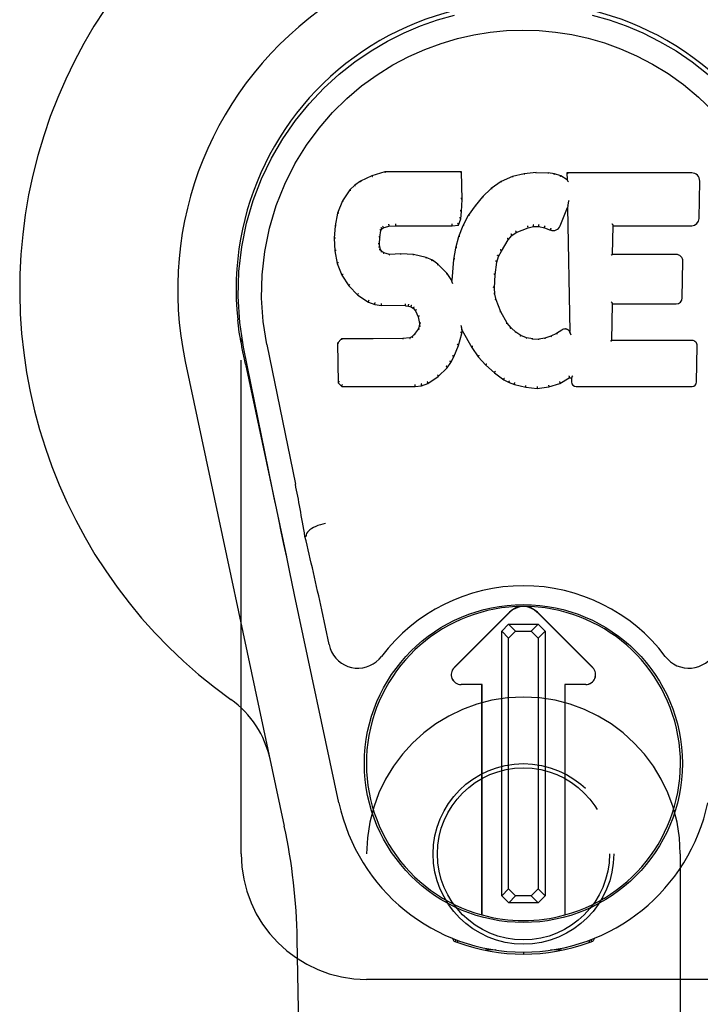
# Model space of a CAD drawing. Header units: inches. Extents: x 0 to 179, y 0 to 116.
# Tile 6 of 24: x 79.8 to 81.16, y 41.96 to 43.92. Entities that reach past the tile are written whole.
import ezdxf

# ---------------------------------------------------------------- set-up
doc = ezdxf.new("R2010")
doc.units = ezdxf.units.IN
doc.header["$LTSCALE"] = 9.842105
doc.header["$MEASUREMENT"] = 0
doc.linetypes.add('HIDDEN', pattern=[0.2, 0.1, -0.1])
doc.layers.add('DOOR_ASSEMBLY', color=7, linetype='CONTINUOUS')

msp = doc.modelspace()

# ---------------------------------------------------------------- linework, layer by layer
at = {"layer": 'DOOR_ASSEMBLY', "color": 8, "linetype": 'HIDDEN'}
for p, q in [((80.2461, 42.2555), (80.2461, 44.5055)), ((80.4961, 40.398), (80.4961, 42.2555)), ((81.1211, 42.2555), (81.1211, 40.398)), ((81.3086, 42.0055), (80.4961, 42.0055))]:
    msp.add_line(p, q, dxfattribs=at)
at = {"layer": 'DOOR_ASSEMBLY', "color": 7, "linetype": 'Continuous'}
for p, q in [((80.5325, 43.615), (80.5068, 43.6068)), ((80.6854, 43.615), (80.5325, 43.615)), ((80.5326, 43.6144), (80.5325, 43.615)), ((80.6848, 43.6144), (80.6854, 43.615)), ((80.6866, 43.5602), (80.6854, 43.615)), ((80.8102, 43.6112), (80.7865, 43.6058)), ((80.8337, 43.6135), (80.8102, 43.6112)), ((80.8103, 43.6106), (80.8102, 43.6112)), ((80.8337, 43.6135), (80.8577, 43.6131)), ((80.8337, 43.6129), (80.8337, 43.6135)), ((80.8338, 43.6123), (80.8337, 43.6129)), ((80.8706, 43.6111), (80.8577, 43.6131)), ((80.8577, 43.6125), (80.8577, 43.6131)), ((80.8704, 43.6105), (80.8706, 43.6111)), ((80.8834, 43.6069), (80.8706, 43.6111)), ((81.144, 43.6129), (80.8953, 43.6129)), ((80.8959, 43.6123), (80.8953, 43.6129)), ((80.8953, 43.6129), (80.8955, 43.5989)), ((80.4725, 43.5885), (80.4626, 43.5789)), ((80.4837, 43.5962), (80.4725, 43.5885)), ((80.4729, 43.588), (80.4725, 43.5885)), ((80.5068, 43.6068), (80.4837, 43.5962)), ((80.484, 43.5956), (80.4837, 43.5962)), ((80.507, 43.6062), (80.5068, 43.6068)), ((80.7641, 43.5959), (80.7444, 43.5815)), ((80.7865, 43.6058), (80.7641, 43.5959)), ((80.7644, 43.5953), (80.7641, 43.5959)), ((80.7867, 43.6052), (80.7865, 43.6058)), ((80.8832, 43.6063), (80.8834, 43.6069)), ((80.8955, 43.5989), (80.8834, 43.6069)), ((80.8955, 43.5989), (80.8961, 43.5978)), ((81.1588, 43.5222), (81.1601, 43.5965)), ((80.4626, 43.5789), (80.4479, 43.5571)), ((80.4631, 43.5785), (80.4626, 43.5789)), ((80.7444, 43.5815), (80.7273, 43.5652)), ((80.7448, 43.581), (80.7444, 43.5815)), ((80.4479, 43.5571), (80.4382, 43.5325)), ((80.4484, 43.5568), (80.4479, 43.5571)), ((80.6853, 43.5358), (80.6866, 43.5602)), ((80.686, 43.5602), (80.6866, 43.5602)), ((80.7273, 43.5652), (80.7121, 43.5474)), ((80.7278, 43.5647), (80.7273, 43.5652)), ((80.8973, 43.5494), (80.8972, 43.5487)), ((80.8974, 43.5501), (80.8973, 43.5494)), ((80.8976, 43.5512), (80.8974, 43.5501)), ((80.8978, 43.5523), (80.8976, 43.5512)), ((80.898, 43.5536), (80.8978, 43.5523)), ((80.8983, 43.555), (80.898, 43.5536)), ((80.8986, 43.5569), (80.8983, 43.555)), ((80.8988, 43.558), (80.8986, 43.5569)), ((80.4382, 43.5325), (80.4331, 43.5074)), ((80.4388, 43.5323), (80.4382, 43.5325)), ((80.6837, 43.5215), (80.6853, 43.5358)), ((80.6847, 43.5358), (80.6853, 43.5358)), ((80.7121, 43.5474), (80.6988, 43.5281)), ((80.7126, 43.547), (80.7121, 43.5474)), ((80.8817, 43.5071), (80.8965, 43.544)), ((80.897, 43.5468), (80.8965, 43.544)), ((80.8965, 43.544), (80.9008, 43.2968)), ((80.8972, 43.5487), (80.8971, 43.5482)), ((80.5535, 43.5116), (80.5536, 43.5102)), ((80.6665, 43.5102), (80.6664, 43.5116)), ((80.6792, 43.5088), (80.6837, 43.5215)), ((80.6831, 43.5216), (80.6837, 43.5215)), ((80.6988, 43.5281), (80.6877, 43.5074)), ((80.6994, 43.5278), (80.6988, 43.5281)), ((80.4331, 43.5074), (80.4317, 43.4825)), ((80.4337, 43.5073), (80.4331, 43.5074)), ((80.5227, 43.4847), (80.5247, 43.4978)), ((80.5241, 43.498), (80.5247, 43.4978)), ((80.5247, 43.4978), (80.5263, 43.5011)), ((80.5259, 43.5014), (80.5263, 43.5011)), ((80.5263, 43.5011), (80.5289, 43.5032)), ((80.5286, 43.5037), (80.5289, 43.5032)), ((80.5289, 43.5032), (80.5402, 43.5067)), ((80.5401, 43.5072), (80.5402, 43.5067)), ((80.5402, 43.5067), (80.5536, 43.5077)), ((80.5536, 43.5083), (80.5536, 43.5077)), ((80.5536, 43.5077), (80.6665, 43.5077)), ((80.6665, 43.5077), (80.6792, 43.5088)), ((80.6665, 43.5083), (80.6665, 43.5077)), ((80.6788, 43.5093), (80.6792, 43.5088)), ((80.6877, 43.5074), (80.6791, 43.4856)), ((80.6883, 43.5072), (80.6877, 43.5074)), ((80.7856, 43.488), (80.7944, 43.494)), ((80.7941, 43.4944), (80.7944, 43.494)), ((80.7944, 43.494), (80.8178, 43.5037)), ((80.8176, 43.5042), (80.8178, 43.5037)), ((80.8178, 43.5037), (80.8285, 43.5064)), ((80.8285, 43.5069), (80.8285, 43.5064)), ((80.8285, 43.5064), (80.8394, 43.5062)), ((80.8395, 43.5068), (80.8394, 43.5062)), ((80.8394, 43.5062), (80.8508, 43.5036)), ((80.851, 43.5041), (80.8508, 43.5036)), ((80.8508, 43.5036), (80.8625, 43.4991)), ((80.8627, 43.4996), (80.8625, 43.4991)), ((80.9864, 43.4504), (80.9874, 43.5076)), ((80.9868, 43.5082), (80.9874, 43.5076)), ((80.9874, 43.5076), (81.144, 43.5076)), ((80.4323, 43.4825), (80.4317, 43.4825)), ((80.4317, 43.4825), (80.4329, 43.4575)), ((80.5213, 43.4708), (80.5219, 43.4708)), ((80.5219, 43.4708), (80.5227, 43.4847)), ((80.5223, 43.4648), (80.5219, 43.4708)), ((80.5221, 43.4848), (80.5227, 43.4847)), ((80.6791, 43.4856), (80.6732, 43.4631)), ((80.6797, 43.4854), (80.6791, 43.4856)), ((80.7646, 43.4572), (80.7785, 43.4793)), ((80.778, 43.4796), (80.7785, 43.4793)), ((80.7785, 43.4793), (80.7856, 43.488)), ((80.7852, 43.4884), (80.7856, 43.488)), ((80.4335, 43.4575), (80.4329, 43.4575)), ((80.4329, 43.4575), (80.4375, 43.4326)), ((80.5217, 43.4647), (80.5223, 43.4648)), ((80.5237, 43.4602), (80.5223, 43.4648)), ((80.5232, 43.4599), (80.5237, 43.4602)), ((80.5264, 43.4565), (80.5237, 43.4602)), ((80.526, 43.456), (80.5264, 43.4565)), ((80.5301, 43.4538), (80.5264, 43.4565)), ((80.5298, 43.4532), (80.5301, 43.4538)), ((80.5416, 43.4505), (80.5301, 43.4538)), ((80.5646, 43.4513), (80.5416, 43.4505)), ((80.5896, 43.45), (80.5646, 43.4513)), ((80.5646, 43.4507), (80.5646, 43.4513)), ((80.6732, 43.4631), (80.6693, 43.4404)), ((80.6738, 43.463), (80.6732, 43.4631)), ((80.7591, 43.4465), (80.7646, 43.4572)), ((80.764, 43.4574), (80.7646, 43.4572)), ((80.4381, 43.4327), (80.4375, 43.4326)), ((80.4375, 43.4326), (80.4469, 43.4089)), ((80.5415, 43.4499), (80.5416, 43.4505)), ((80.5646, 43.4501), (80.5646, 43.4507)), ((80.5895, 43.4493), (80.5896, 43.45)), ((80.6147, 43.4444), (80.5896, 43.45)), ((80.6145, 43.4438), (80.6147, 43.4444)), ((80.6272, 43.4388), (80.6147, 43.4444)), ((80.6269, 43.4382), (80.6272, 43.4388)), ((80.6383, 43.4309), (80.6272, 43.4388)), ((80.6693, 43.4404), (80.6656, 43.3982)), ((80.6699, 43.4403), (80.6693, 43.4404)), ((80.752, 43.4098), (80.7555, 43.4353)), ((80.755, 43.4355), (80.7555, 43.4353)), ((80.7555, 43.4353), (80.7591, 43.4465)), ((80.7585, 43.4467), (80.7591, 43.4465)), ((80.9858, 43.4498), (80.9864, 43.4504)), ((81.1131, 43.4504), (80.9864, 43.4504)), ((81.1251, 43.3637), (81.1264, 43.4368)), ((80.6379, 43.4304), (80.6383, 43.4309)), ((80.6565, 43.4127), (80.6383, 43.4309)), ((80.656, 43.4123), (80.6565, 43.4127)), ((80.6656, 43.3982), (80.6565, 43.4127)), ((80.4474, 43.4091), (80.4469, 43.4089)), ((80.4469, 43.4089), (80.4609, 43.3875)), ((80.6661, 43.3964), (80.6656, 43.3982)), ((80.7508, 43.3837), (80.752, 43.4098)), ((80.7514, 43.4098), (80.752, 43.4098)), ((80.4613, 43.3879), (80.4609, 43.3875)), ((80.4609, 43.3875), (80.4786, 43.3692)), ((80.7502, 43.3837), (80.7508, 43.3837)), ((80.7518, 43.3715), (80.7508, 43.3837)), ((80.479, 43.3696), (80.4786, 43.3692)), ((80.4786, 43.3692), (80.5, 43.3553)), ((80.5003, 43.3558), (80.5, 43.3553)), ((80.5, 43.3553), (80.5126, 43.3507)), ((80.7512, 43.3714), (80.7518, 43.3715)), ((80.7545, 43.3597), (80.7518, 43.3715)), ((80.7539, 43.3595), (80.7545, 43.3597)), ((80.7639, 43.3357), (80.7545, 43.3597)), ((80.5128, 43.3512), (80.5126, 43.3507)), ((80.5126, 43.3507), (80.5256, 43.3485)), ((80.5256, 43.3491), (80.5256, 43.3485)), ((80.5733, 43.3481), (80.5256, 43.3485)), ((80.5734, 43.3486), (80.5733, 43.3481)), ((80.5733, 43.3481), (80.5797, 43.3474)), ((80.5799, 43.348), (80.5797, 43.3474)), ((80.5797, 43.3474), (80.5848, 43.3457)), ((80.5851, 43.3462), (80.5848, 43.3457)), ((80.5848, 43.3457), (80.5893, 43.3424)), ((80.5897, 43.3428), (80.5893, 43.3424)), ((80.5893, 43.3424), (80.5932, 43.3378)), ((80.5937, 43.3381), (80.5932, 43.3378)), ((80.5932, 43.3378), (80.5991, 43.3261)), ((80.7633, 43.3354), (80.7639, 43.3357)), ((80.7763, 43.3133), (80.7639, 43.3357)), ((80.9847, 43.2788), (80.9859, 43.3518)), ((80.9854, 43.3524), (80.9859, 43.3518)), ((80.9859, 43.3518), (81.1131, 43.3518)), ((80.5996, 43.3262), (80.5991, 43.3261)), ((80.5991, 43.3261), (80.6014, 43.3128)), ((80.5991, 43.3017), (80.5909, 43.2907)), ((80.601, 43.307), (80.5991, 43.3017)), ((80.5997, 43.3014), (80.5991, 43.3017)), ((80.6014, 43.3128), (80.601, 43.307)), ((80.6016, 43.3068), (80.601, 43.307)), ((80.602, 43.3128), (80.6014, 43.3128)), ((80.6847, 43.3079), (80.6845, 43.3089)), ((80.6849, 43.3072), (80.6847, 43.3079)), ((80.685, 43.3065), (80.6849, 43.3072)), ((80.6852, 43.3059), (80.685, 43.3065)), ((80.6853, 43.3053), (80.6852, 43.3059)), ((80.6854, 43.3047), (80.6853, 43.3053)), ((80.6856, 43.3039), (80.6854, 43.3047)), ((80.6864, 43.2991), (80.6859, 43.301)), ((80.6859, 43.2931), (80.6864, 43.2991)), ((80.6864, 43.2991), (80.7055, 43.2651)), ((80.7758, 43.313), (80.7763, 43.3133)), ((80.7842, 43.304), (80.7763, 43.3133)), ((80.7838, 43.3036), (80.7842, 43.304)), ((80.7935, 43.2956), (80.7842, 43.304)), ((80.7932, 43.2951), (80.7935, 43.2956)), ((80.8037, 43.2887), (80.7935, 43.2956)), ((80.8852, 43.2997), (80.8748, 43.2925)), ((80.8856, 43.2992), (80.8852, 43.2997)), ((80.9008, 43.2968), (80.9008, 43.2967)), ((80.9014, 43.2947), (80.9008, 43.2967)), ((80.2446, 43.2827), (80.246, 43.2756)), ((80.4458, 43.2819), (80.4379, 43.2738)), ((80.5075, 43.2825), (80.4458, 43.2819)), ((80.4461, 43.2813), (80.4458, 43.2819)), ((80.5682, 43.2828), (80.5075, 43.2825)), ((80.5075, 43.2819), (80.5075, 43.2825)), ((80.5075, 43.2819), (80.5076, 43.2813)), ((80.5819, 43.2839), (80.5682, 43.2828)), ((80.5682, 43.2822), (80.5682, 43.2828)), ((80.5682, 43.2822), (80.5683, 43.2816)), ((80.5864, 43.2863), (80.5819, 43.2839)), ((80.5821, 43.2832), (80.5819, 43.2839)), ((80.5909, 43.2907), (80.5864, 43.2863)), ((80.5867, 43.2858), (80.5864, 43.2863)), ((80.5913, 43.2903), (80.5909, 43.2907)), ((80.679, 43.2692), (80.6859, 43.2931)), ((80.6853, 43.2932), (80.6859, 43.2931)), ((80.8034, 43.2882), (80.8037, 43.2887)), ((80.8149, 43.2843), (80.8037, 43.2887)), ((80.8147, 43.2837), (80.8149, 43.2843)), ((80.8271, 43.2821), (80.8149, 43.2843)), ((80.827, 43.2815), (80.8271, 43.2821)), ((80.8271, 43.2821), (80.8395, 43.2816)), ((80.8515, 43.2835), (80.8395, 43.2816)), ((80.8395, 43.281), (80.8395, 43.2816)), ((80.8635, 43.2873), (80.8515, 43.2835)), ((80.8517, 43.2828), (80.8515, 43.2835)), ((80.8748, 43.2925), (80.8635, 43.2873)), ((80.8637, 43.2867), (80.8635, 43.2873)), ((80.8751, 43.292), (80.8748, 43.2925)), ((80.9035, 43.2893), (80.9028, 43.2914)), ((80.9841, 43.2782), (80.9847, 43.2788)), ((81.1446, 43.2788), (80.9847, 43.2788)), ((80.2477, 43.2659), (80.2471, 43.269)), ((80.2483, 43.2628), (80.2477, 43.2659)), ((80.2497, 43.2562), (80.2483, 43.2628)), ((80.2527, 43.2415), (80.2497, 43.2562)), ((80.3081, 42.9851), (80.2516, 43.262)), ((80.2971, 43.2712), (80.3541, 42.9922)), ((80.4385, 43.2736), (80.4379, 43.2738)), ((80.4379, 43.2738), (80.4392, 43.1945)), ((80.6698, 43.2464), (80.679, 43.2692)), ((80.6784, 43.2694), (80.679, 43.2692)), ((80.706, 43.2654), (80.7055, 43.2651)), ((80.7055, 43.2651), (80.7187, 43.2463)), ((81.1538, 43.1961), (81.155, 43.2682)), ((80.3321, 42.311), (80.1348, 43.237)), ((80.2547, 43.232), (80.2527, 43.2415)), ((80.6566, 43.2246), (80.664, 43.2352)), ((80.6635, 43.2355), (80.664, 43.2352)), ((80.664, 43.2352), (80.6698, 43.2464)), ((80.6692, 43.2466), (80.6698, 43.2464)), ((80.7192, 43.2467), (80.7187, 43.2463)), ((80.7187, 43.2463), (80.734, 43.2294)), ((80.2547, 43.232), (80.3366, 42.8477)), ((80.6388, 43.2073), (80.6566, 43.2246)), ((80.6562, 43.225), (80.6566, 43.2246)), ((80.7344, 43.2298), (80.734, 43.2294)), ((80.734, 43.2294), (80.7511, 43.2143)), ((80.6179, 43.1931), (80.6388, 43.2073)), ((80.6384, 43.2078), (80.6388, 43.2073)), ((80.7514, 43.2147), (80.7511, 43.2143)), ((80.7511, 43.2143), (80.7694, 43.2003)), ((80.7697, 43.2008), (80.7694, 43.2003)), ((80.7694, 43.2003), (80.7799, 43.195)), ((80.8813, 43.1931), (80.8999, 43.2042)), ((80.8998, 43.2048), (80.8999, 43.2042)), ((80.8999, 43.2042), (80.9043, 43.2042)), ((80.9048, 43.2048), (80.9043, 43.2042)), ((80.9043, 43.2042), (80.9044, 43.1961)), ((80.4398, 43.1948), (80.4392, 43.1945)), ((80.4392, 43.1945), (80.4468, 43.1871)), ((80.447, 43.1877), (80.4468, 43.1871)), ((80.4468, 43.1871), (80.593, 43.1871)), ((80.5929, 43.1897), (80.5928, 43.1911)), ((80.5929, 43.1877), (80.593, 43.1871)), ((80.593, 43.1871), (80.6057, 43.1888)), ((80.6056, 43.1894), (80.6057, 43.1888)), ((80.6057, 43.1888), (80.6179, 43.1931)), ((80.6177, 43.1936), (80.6179, 43.1931)), ((80.7801, 43.1955), (80.7799, 43.195)), ((80.7799, 43.195), (80.7909, 43.1912)), ((80.791, 43.1917), (80.7909, 43.1912)), ((80.7909, 43.1912), (80.8132, 43.1856)), ((80.8133, 43.1861), (80.8132, 43.1856)), ((80.8132, 43.1856), (80.836, 43.183)), ((80.836, 43.1869), (80.836, 43.1836)), ((80.836, 43.183), (80.8591, 43.1862)), ((80.836, 43.1836), (80.836, 43.183)), ((80.859, 43.1867), (80.8591, 43.1862)), ((80.8591, 43.1862), (80.8813, 43.1931)), ((80.8811, 43.1936), (80.8813, 43.1931)), ((80.9136, 43.1871), (81.1446, 43.1871)), ((80.3752, 42.8884), (80.3732, 42.888)), ((80.4409, 42.3573), (80.3526, 42.772)), ((80.4213, 42.6726), (80.4066, 42.7417)), ((80.6704, 42.6268), (80.7808, 42.7371)), ((80.7809, 42.737), (80.6705, 42.6267)), ((80.9467, 42.6267), (80.8364, 42.737)), ((80.8365, 42.7371), (80.9468, 42.6268)), ((80.7653, 42.6993), (80.7791, 42.7132)), ((80.7791, 42.7132), (80.838, 42.7132)), ((80.7791, 42.7132), (80.7929, 42.6994)), ((80.8242, 42.6994), (80.838, 42.7132)), ((80.838, 42.7132), (80.8519, 42.6994)), ((80.7791, 42.6855), (80.7653, 42.6993)), ((80.7653, 42.1719), (80.7653, 42.6993)), ((80.7929, 42.6994), (80.7791, 42.6855)), ((80.7791, 42.1857), (80.7791, 42.6855)), ((80.7929, 42.6994), (80.8242, 42.6994)), ((80.8381, 42.6856), (80.8242, 42.6994)), ((80.8519, 42.6994), (80.8381, 42.6856)), ((80.8381, 42.6856), (80.8381, 42.1858)), ((80.8519, 42.6994), (80.8519, 42.172)), ((80.7261, 42.5933), (80.6843, 42.5933)), ((80.7259, 42.5931), (80.6843, 42.5931)), ((80.7259, 42.5931), (80.7261, 42.5933)), ((80.7259, 42.1338), (80.7259, 42.5931)), ((80.7261, 42.1338), (80.7261, 42.5933)), ((80.9329, 42.5933), (80.8912, 42.5933)), ((80.8913, 42.5931), (80.8912, 42.5933)), ((80.8912, 42.5933), (80.8912, 42.1338)), ((80.9329, 42.5931), (80.8913, 42.5931)), ((80.8913, 42.5931), (80.8913, 42.1338)), ((80.7653, 42.1719), (80.7791, 42.1857)), ((80.7791, 42.1857), (80.793, 42.1719)), ((80.8243, 42.1719), (80.8381, 42.1858)), ((80.8381, 42.1858), (80.8519, 42.172)), ((80.7792, 42.1581), (80.7653, 42.1719)), ((80.793, 42.1719), (80.7792, 42.1581)), ((80.8381, 42.1581), (80.7792, 42.1581)), ((80.8243, 42.1719), (80.793, 42.1719)), ((80.8381, 42.1581), (80.8243, 42.1719)), ((80.8519, 42.172), (80.8381, 42.1581)), ((80.4301, 37.9461), (80.3578, 42.0854)), ((80.6699, 42.0821), (80.6671, 42.0878)), ((80.6734, 42.0852), (80.6734, 42.0806)), ((80.9399, 42.0791), (80.9402, 42.082)), ((80.9438, 42.0852), (80.9439, 42.0806)), ((80.9501, 42.0878), (80.9473, 42.0821)), ((80.7539, 42.064), (80.733, 42.0636)), ((80.8086, 42.0597), (80.8086, 42.0557)), ((80.8843, 42.0636), (80.8633, 42.064))]:
    msp.add_line(p, q, dxfattribs=at)
for points in [[(80.2516, 43.2619), (80.2434, 43.3146), (80.2402, 43.3663), (80.2416, 43.4166), (80.2472, 43.4653), (80.2569, 43.5125), (80.2701, 43.5579), (80.2867, 43.6011), (80.3064, 43.6421), (80.329, 43.6809), (80.3541, 43.7172), (80.3815, 43.7509), (80.4108, 43.7817), (80.4413, 43.8096), (80.4729, 43.8345), (80.5051, 43.8564), (80.5378, 43.8755), (80.5706, 43.892), (80.6038, 43.906), (80.6375, 43.9178), (80.6714, 43.9273)], [(80.9458, 43.9274), (80.9797, 43.9178), (81.0134, 43.906), (81.0469, 43.8918), (81.0801, 43.8751), (81.1127, 43.856), (81.1448, 43.8341), (81.1767, 43.8089), (81.2075, 43.7807), (81.2365, 43.7499), (81.2638, 43.7163), (81.2889, 43.6798), (81.3115, 43.6408), (81.3312, 43.5995), (81.3477, 43.5561), (81.3607, 43.5111), (81.3701, 43.4643), (81.3757, 43.4156), (81.377, 43.3654), (81.3737, 43.314), (81.3656, 43.2619)], [(80.2971, 43.2712), (80.2899, 43.3169), (80.2867, 43.363), (80.2877, 43.4097), (80.2929, 43.4564), (80.3024, 43.5027), (80.3158, 43.5477), (80.3329, 43.5904), (80.3531, 43.6307), (80.3761, 43.6679), (80.4013, 43.7021), (80.4282, 43.7331), (80.4567, 43.7611), (80.4862, 43.7862), (80.5168, 43.8084), (80.5481, 43.828), (80.5799, 43.8449), (80.6121, 43.8592), (80.6444, 43.8711), (80.677, 43.8808), (80.7097, 43.8882), (80.7423, 43.8934), (80.7749, 43.8965), (80.8075, 43.8976), (80.84, 43.8967), (80.8725, 43.8937), (80.9049, 43.8887), (80.9374, 43.8815), (80.9699, 43.8721), (81.0022, 43.8604), (81.0342, 43.8464), (81.0658, 43.8299), (81.0969, 43.8108), (81.1276, 43.7889), (81.1573, 43.7641), (81.186, 43.7363)], [(80.5326, 43.6144), (80.5327, 43.6144), (80.5327, 43.6143), (80.5328, 43.6142), (80.5328, 43.6141), (80.5329, 43.614), (80.5329, 43.6138)], [(80.6843, 43.6144), (80.6841, 43.6144), (80.6839, 43.6143), (80.6837, 43.6142), (80.6834, 43.6141), (80.6832, 43.614), (80.6829, 43.6138)], [(80.8106, 43.61), (80.8105, 43.6102), (80.8105, 43.6103), (80.8104, 43.6104), (80.8103, 43.6105), (80.8103, 43.6106), (80.8103, 43.6106)], [(80.8575, 43.6119), (80.8575, 43.612), (80.8576, 43.6122), (80.8576, 43.6123), (80.8576, 43.6124), (80.8576, 43.6124), (80.8577, 43.6125)], [(80.87, 43.61), (80.87, 43.6101), (80.8701, 43.6102), (80.8702, 43.6104), (80.8703, 43.6104), (80.8703, 43.6105), (80.8704, 43.6105)], [(80.8979, 43.6117), (80.8976, 43.6119), (80.8974, 43.612), (80.8971, 43.6121), (80.8969, 43.6122), (80.8967, 43.6123), (80.8965, 43.6123)], [(80.484, 43.5956), (80.4841, 43.5957), (80.4842, 43.5957), (80.4844, 43.5956), (80.4845, 43.5956), (80.4847, 43.5955), (80.4849, 43.5953)], [(80.507, 43.6062), (80.5071, 43.6062), (80.5072, 43.6062), (80.5073, 43.6061), (80.5074, 43.606), (80.5076, 43.6059), (80.5077, 43.6057)], [(80.7654, 43.595), (80.7651, 43.5951), (80.7649, 43.5953), (80.7648, 43.5953), (80.7646, 43.5953), (80.7645, 43.5953), (80.7644, 43.5953)], [(80.7874, 43.6047), (80.7872, 43.6049), (80.7871, 43.605), (80.787, 43.6051), (80.7869, 43.6052), (80.7868, 43.6052), (80.7867, 43.6052)], [(80.8823, 43.6059), (80.8825, 43.606), (80.8826, 43.6062), (80.8828, 43.6063), (80.8829, 43.6063), (80.883, 43.6063), (80.8831, 43.6063)], [(80.8982, 43.5954), (80.8979, 43.5959), (80.8976, 43.5963), (80.8973, 43.5967), (80.897, 43.597), (80.8968, 43.5973), (80.8966, 43.5975)], [(80.4631, 43.5786), (80.4633, 43.5787), (80.4635, 43.5788), (80.4638, 43.5788), (80.464, 43.5788), (80.4643, 43.5787), (80.4646, 43.5786)], [(80.473, 43.588), (80.4731, 43.5881), (80.4733, 43.5881), (80.4734, 43.5881), (80.4736, 43.5881), (80.4739, 43.588), (80.4742, 43.5878)], [(80.7461, 43.5809), (80.7458, 43.5811), (80.7455, 43.5811), (80.7453, 43.5812), (80.7451, 43.5812), (80.745, 43.5811), (80.7448, 43.581)], [(80.4485, 43.5569), (80.4486, 43.5571), (80.4489, 43.5572), (80.4492, 43.5573), (80.4495, 43.5573), (80.4498, 43.5573), (80.4502, 43.5573)], [(80.686, 43.5602), (80.686, 43.5606), (80.6857, 43.5609), (80.6854, 43.5612), (80.685, 43.5614), (80.6846, 43.5616), (80.6841, 43.5616)], [(80.7292, 43.5648), (80.7289, 43.5649), (80.7286, 43.5649), (80.7284, 43.565), (80.7282, 43.5649), (80.7279, 43.5649), (80.7277, 43.5647)], [(80.4388, 43.5323), (80.439, 43.5326), (80.4392, 43.5328), (80.4395, 43.533), (80.4398, 43.5331), (80.4402, 43.5331), (80.4406, 43.5331)], [(80.6847, 43.5358), (80.6846, 43.5362), (80.6844, 43.5366), (80.6841, 43.5369), (80.6837, 43.5371), (80.6832, 43.5373), (80.6827, 43.5373)], [(80.7142, 43.5472), (80.7139, 43.5473), (80.7136, 43.5473), (80.7133, 43.5473), (80.713, 43.5473), (80.7128, 43.5472), (80.7126, 43.547)], [(80.8971, 43.5477), (80.8971, 43.5474), (80.897, 43.5472), (80.897, 43.5471)], [(80.8971, 43.5482), (80.8971, 43.548), (80.8971, 43.5478), (80.8971, 43.5477)], [(80.5398, 43.5105), (80.5399, 43.5101), (80.54, 43.5096), (80.5401, 43.5091), (80.5402, 43.5086), (80.5403, 43.5081), (80.5403, 43.5076), (80.5402, 43.5073), (80.5401, 43.5072)], [(80.5536, 43.5102), (80.5536, 43.5097), (80.5536, 43.5092), (80.5536, 43.5088), (80.5536, 43.5085), (80.5536, 43.5083), (80.5536, 43.5083)], [(80.6665, 43.5083), (80.6665, 43.5083), (80.6665, 43.5085), (80.6666, 43.5088), (80.6665, 43.5092), (80.6665, 43.5097), (80.6665, 43.5102)], [(80.6789, 43.5096), (80.6789, 43.5099), (80.6789, 43.5102), (80.6787, 43.5106), (80.6786, 43.511), (80.6783, 43.5114), (80.678, 43.5119), (80.6777, 43.5122), (80.6773, 43.5126)], [(80.6831, 43.5217), (80.6831, 43.5221), (80.6829, 43.5225), (80.6826, 43.5228), (80.6822, 43.5231), (80.6817, 43.5233), (80.6812, 43.5234)], [(80.701, 43.5281), (80.7007, 43.5282), (80.7004, 43.5283), (80.7001, 43.5282), (80.6998, 43.5281), (80.6995, 43.528), (80.6993, 43.5278)], [(80.8285, 43.5069), (80.8285, 43.507), (80.8286, 43.5073), (80.8286, 43.5076), (80.8285, 43.5081), (80.8285, 43.5086), (80.8284, 43.5092), (80.8283, 43.5098), (80.8282, 43.5103)], [(80.8395, 43.5068), (80.8394, 43.5069), (80.8394, 43.5071), (80.8394, 43.5075), (80.8394, 43.5079), (80.8395, 43.5085), (80.8395, 43.5091), (80.8396, 43.5096), (80.8397, 43.5101)], [(80.9849, 43.5115), (80.9851, 43.5113), (80.9854, 43.5111), (80.9856, 43.5109), (80.9859, 43.5106), (80.9861, 43.5104), (80.9862, 43.5101)], [(80.9862, 43.5101), (80.9864, 43.5099), (80.9865, 43.5096), (80.9867, 43.5094), (80.9867, 43.5091), (80.9868, 43.5089), (80.9868, 43.5088)], [(80.4337, 43.5074), (80.4339, 43.5077), (80.4341, 43.508), (80.4344, 43.5082), (80.4348, 43.5083), (80.4352, 43.5084), (80.4357, 43.5084)], [(80.5222, 43.4999), (80.5228, 43.4998), (80.5232, 43.4995), (80.5236, 43.4992), (80.5239, 43.4989), (80.5241, 43.4985), (80.5241, 43.4981)], [(80.5243, 43.5041), (80.5248, 43.5038), (80.5253, 43.5034), (80.5257, 43.5029), (80.5259, 43.5025), (80.526, 43.502), (80.5259, 43.5016)], [(80.5277, 43.5069), (80.528, 43.5065), (80.5283, 43.5061), (80.5285, 43.5056), (80.5287, 43.5052), (80.5288, 43.5047), (80.5289, 43.5043), (80.5288, 43.504), (80.5287, 43.5038)], [(80.6901, 43.5077), (80.6897, 43.5078), (80.6893, 43.5078), (80.689, 43.5077), (80.6887, 43.5076), (80.6885, 43.5074), (80.6883, 43.5071)], [(80.7853, 43.4885), (80.7854, 43.4887), (80.7854, 43.4891), (80.7854, 43.4894), (80.7852, 43.4898), (80.785, 43.4902), (80.7847, 43.4906), (80.7843, 43.491), (80.7839, 43.4912)], [(80.7941, 43.4945), (80.7943, 43.4947), (80.7944, 43.495), (80.7943, 43.4954), (80.7942, 43.4958), (80.7941, 43.4963), (80.7938, 43.4967), (80.7935, 43.4972), (80.7932, 43.4976)], [(80.8176, 43.5042), (80.8177, 43.5043), (80.8178, 43.5046), (80.8178, 43.505), (80.8177, 43.5054), (80.8176, 43.5059), (80.8175, 43.5065), (80.8172, 43.507), (80.817, 43.5075)], [(80.851, 43.5041), (80.8509, 43.5042), (80.8508, 43.5045), (80.8508, 43.5049), (80.8509, 43.5053), (80.851, 43.5058), (80.8511, 43.5064), (80.8513, 43.5069), (80.8516, 43.5074)], [(80.8634, 43.5028), (80.8632, 43.5024), (80.8629, 43.5019), (80.8627, 43.5014), (80.8626, 43.5009), (80.8625, 43.5004), (80.8625, 43.5), (80.8625, 43.4997), (80.8627, 43.4996)], [(80.4323, 43.4825), (80.4324, 43.4829), (80.4326, 43.4832), (80.4329, 43.4834), (80.4333, 43.4836), (80.4338, 43.4838), (80.4343, 43.4838)], [(80.5193, 43.4721), (80.5198, 43.4721), (80.5202, 43.4719), (80.5206, 43.4718), (80.5209, 43.4715), (80.5212, 43.4711), (80.5213, 43.4707)], [(80.5202, 43.4864), (80.5207, 43.4863), (80.5212, 43.4861), (80.5216, 43.4859), (80.5219, 43.4856), (80.5221, 43.4852), (80.5221, 43.4847)], [(80.6816, 43.4861), (80.6812, 43.4862), (80.6808, 43.4861), (80.6804, 43.486), (80.6801, 43.4859), (80.6799, 43.4856), (80.6797, 43.4853)], [(80.778, 43.4796), (80.7781, 43.4799), (80.7781, 43.4803), (80.778, 43.4806), (80.7779, 43.481), (80.7776, 43.4813), (80.7772, 43.4817), (80.7768, 43.4819), (80.7764, 43.4821)], [(80.4335, 43.4576), (80.4336, 43.458), (80.4338, 43.4583), (80.4341, 43.4586), (80.4345, 43.4589), (80.435, 43.459), (80.4355, 43.4591)], [(80.5197, 43.4657), (80.5202, 43.4657), (80.5206, 43.4657), (80.521, 43.4655), (80.5213, 43.4653), (80.5215, 43.4651), (80.5216, 43.4648)], [(80.5214, 43.4604), (80.5217, 43.4605), (80.5221, 43.4605), (80.5224, 43.4604), (80.5226, 43.4603), (80.5229, 43.4602), (80.5231, 43.46)], [(80.5246, 43.456), (80.5248, 43.4561), (80.5251, 43.4562), (80.5253, 43.4562), (80.5255, 43.4562), (80.5257, 43.4562), (80.5259, 43.4561)], [(80.5289, 43.4528), (80.5291, 43.4529), (80.5292, 43.4531), (80.5294, 43.4531), (80.5295, 43.4532), (80.5296, 43.4532), (80.5297, 43.4532)], [(80.6757, 43.4639), (80.6752, 43.4639), (80.6748, 43.4639), (80.6745, 43.4637), (80.6742, 43.4635), (80.6739, 43.4633), (80.6738, 43.4629)], [(80.7641, 43.4575), (80.7641, 43.4579), (80.7641, 43.4583), (80.7638, 43.4588), (80.7634, 43.4592), (80.7629, 43.4595), (80.7623, 43.4598)], [(80.4381, 43.4328), (80.4381, 43.4332), (80.4383, 43.4336), (80.4386, 43.434), (80.439, 43.4343), (80.4395, 43.4345), (80.44, 43.4346)], [(80.5412, 43.4493), (80.5413, 43.4495), (80.5413, 43.4496), (80.5414, 43.4497), (80.5414, 43.4498), (80.5415, 43.4499), (80.5415, 43.4499)], [(80.5893, 43.4488), (80.5893, 43.4489), (80.5894, 43.4491), (80.5894, 43.4492), (80.5895, 43.4493), (80.5895, 43.4493), (80.5895, 43.4493)], [(80.6139, 43.4433), (80.6141, 43.4435), (80.6142, 43.4437), (80.6143, 43.4438), (80.6144, 43.4438), (80.6144, 43.4438), (80.6145, 43.4438)], [(80.626, 43.4379), (80.6262, 43.4381), (80.6264, 43.4382), (80.6265, 43.4382), (80.6267, 43.4383), (80.6268, 43.4383), (80.6269, 43.4382)], [(80.6718, 43.4414), (80.6714, 43.4414), (80.6709, 43.4413), (80.6706, 43.4411), (80.6702, 43.4409), (80.67, 43.4406), (80.6699, 43.4402)], [(80.755, 43.4355), (80.7549, 43.4359), (80.7548, 43.4363), (80.7544, 43.4367), (80.754, 43.4369), (80.7536, 43.4371), (80.753, 43.4373)], [(80.7585, 43.4467), (80.7586, 43.4471), (80.7584, 43.4476), (80.7581, 43.448), (80.7577, 43.4483), (80.7572, 43.4486), (80.7567, 43.4488)], [(80.9838, 43.4491), (80.984, 43.4493), (80.9843, 43.4495), (80.9845, 43.4496), (80.9848, 43.4497), (80.985, 43.4497), (80.9852, 43.4497)], [(80.6366, 43.4303), (80.6369, 43.4304), (80.6371, 43.4305), (80.6373, 43.4306), (80.6375, 43.4306), (80.6377, 43.4305), (80.6379, 43.4305)], [(80.6545, 43.4124), (80.6548, 43.4125), (80.655, 43.4126), (80.6553, 43.4126), (80.6555, 43.4125), (80.6558, 43.4125), (80.6559, 43.4123)], [(80.4474, 43.4092), (80.4473, 43.4096), (80.4474, 43.4101), (80.4477, 43.4105), (80.4481, 43.4109), (80.4486, 43.4112), (80.4492, 43.4114)], [(80.6676, 43.3917), (80.667, 43.3936), (80.6668, 43.3945), (80.6666, 43.3952), (80.6664, 43.3958), (80.6662, 43.3962)], [(80.7514, 43.4098), (80.7513, 43.4102), (80.7511, 43.4106), (80.7508, 43.4109), (80.7504, 43.4111), (80.7499, 43.4113), (80.7494, 43.4113)], [(80.4613, 43.3879), (80.4612, 43.3882), (80.4612, 43.3885), (80.4612, 43.3889), (80.4614, 43.3893), (80.4617, 43.3896), (80.462, 43.39), (80.4624, 43.3903), (80.4629, 43.3905)], [(80.4789, 43.3697), (80.4788, 43.3699), (80.4787, 43.3703), (80.4788, 43.3706), (80.4789, 43.3711), (80.4792, 43.3715), (80.4795, 43.3719), (80.4798, 43.3723), (80.4802, 43.3726)], [(80.7502, 43.3837), (80.7501, 43.3841), (80.7499, 43.3844), (80.7496, 43.3847), (80.7492, 43.3848), (80.7488, 43.385), (80.7483, 43.385)], [(80.7512, 43.3715), (80.7511, 43.3718), (80.7509, 43.3721), (80.7505, 43.3723), (80.7502, 43.3724), (80.7497, 43.3725), (80.7493, 43.3725)], [(80.5002, 43.3559), (80.5001, 43.3561), (80.5, 43.3564), (80.5, 43.3567), (80.5001, 43.3572), (80.5003, 43.3577), (80.5005, 43.3582), (80.5008, 43.3586), (80.5012, 43.359)], [(80.5128, 43.3512), (80.5127, 43.3514), (80.5126, 43.3516), (80.5126, 43.352), (80.5126, 43.3524), (80.5127, 43.353), (80.5129, 43.3535), (80.5131, 43.3541), (80.5133, 43.3545)], [(80.7539, 43.3596), (80.7537, 43.3598), (80.7535, 43.36), (80.7532, 43.3602), (80.7528, 43.3603), (80.7524, 43.3603), (80.752, 43.3603)], [(80.9834, 43.3558), (80.9837, 43.3556), (80.9839, 43.3553), (80.9842, 43.3551), (80.9844, 43.3549), (80.9846, 43.3546), (80.9848, 43.3544)], [(80.9848, 43.3544), (80.985, 43.3541), (80.9851, 43.3539), (80.9852, 43.3536), (80.9853, 43.3534), (80.9853, 43.3532), (80.9854, 43.353)], [(80.5256, 43.3491), (80.5256, 43.3492), (80.5256, 43.3494), (80.5256, 43.3497), (80.5256, 43.3502), (80.5256, 43.3507), (80.5257, 43.3513), (80.5257, 43.3519), (80.5258, 43.3524)], [(80.5734, 43.3486), (80.5734, 43.3487), (80.5733, 43.3489), (80.5733, 43.3493), (80.5733, 43.3497), (80.5734, 43.3503), (80.5734, 43.3509), (80.5734, 43.3514), (80.5735, 43.352)], [(80.5799, 43.348), (80.5798, 43.3481), (80.5797, 43.3483), (80.5797, 43.3487), (80.5797, 43.3492), (80.5798, 43.3497), (80.5799, 43.3503), (80.5801, 43.3508), (80.5803, 43.3513)], [(80.585, 43.3463), (80.5849, 43.3465), (80.5848, 43.3468), (80.5849, 43.3472), (80.585, 43.3476), (80.5851, 43.3481), (80.5854, 43.3486), (80.5857, 43.349), (80.586, 43.3494)], [(80.5897, 43.3428), (80.5895, 43.3431), (80.5895, 43.3435), (80.5895, 43.3439), (80.5897, 43.3442), (80.5899, 43.3446), (80.5902, 43.345), (80.5906, 43.3454), (80.591, 43.3457)], [(80.5936, 43.3382), (80.5936, 43.3386), (80.5937, 43.3391), (80.5939, 43.3395), (80.5943, 43.3399), (80.5948, 43.3403), (80.5954, 43.3406)], [(80.7633, 43.3355), (80.7631, 43.3357), (80.7629, 43.3358), (80.7626, 43.336), (80.7623, 43.336), (80.7619, 43.336), (80.7616, 43.336)], [(80.2445, 43.2827), (80.2434, 43.289), (80.2424, 43.2953), (80.2415, 43.3016), (80.2406, 43.3078), (80.2398, 43.314), (80.2391, 43.3202)], [(80.5996, 43.3264), (80.5996, 43.3268), (80.5998, 43.3272), (80.6001, 43.3275), (80.6005, 43.3278), (80.601, 43.3281), (80.6015, 43.3282)], [(80.6021, 43.3129), (80.6022, 43.3133), (80.6024, 43.3136), (80.6027, 43.3139), (80.6031, 43.3141), (80.6035, 43.3142), (80.604, 43.3143)], [(80.5997, 43.3015), (80.5999, 43.3017), (80.6002, 43.3018), (80.6004, 43.3019), (80.6007, 43.302), (80.6011, 43.3019), (80.6014, 43.3019)], [(80.6016, 43.3069), (80.6018, 43.3072), (80.602, 43.3074), (80.6023, 43.3076), (80.6026, 43.3077), (80.6031, 43.3078), (80.6035, 43.3078)], [(80.6853, 43.2933), (80.6852, 43.2937), (80.685, 43.2941), (80.6847, 43.2944), (80.6843, 43.2947), (80.6838, 43.2949), (80.6833, 43.295)], [(80.6858, 43.3028), (80.6857, 43.3031), (80.6857, 43.3033), (80.6856, 43.3039)], [(80.686, 43.3012), (80.686, 43.3013), (80.6859, 43.3015), (80.6859, 43.3017), (80.6859, 43.3019), (80.6859, 43.3021), (80.6858, 43.3023), (80.6858, 43.3026), (80.6858, 43.3028)], [(80.7742, 43.3132), (80.7745, 43.3133), (80.7748, 43.3134), (80.7751, 43.3133), (80.7753, 43.3133), (80.7756, 43.3132), (80.7757, 43.313)], [(80.7824, 43.3036), (80.7826, 43.3037), (80.7829, 43.3038), (80.7831, 43.3038), (80.7834, 43.3038), (80.7836, 43.3037), (80.7838, 43.3035)], [(80.792, 43.295), (80.7922, 43.2951), (80.7925, 43.2952), (80.7927, 43.2952), (80.7928, 43.2952), (80.793, 43.2952), (80.7932, 43.2951)], [(80.9007, 43.2969), (80.9001, 43.2978), (80.8994, 43.2986), (80.8987, 43.2992), (80.8979, 43.2998), (80.8972, 43.3003), (80.8964, 43.3007), (80.8956, 43.3011), (80.8948, 43.3013), (80.894, 43.3016), (80.8932, 43.3017), (80.8924, 43.3018), (80.8916, 43.3018)], [(80.9028, 43.2914), (80.9025, 43.2923), (80.9021, 43.2932), (80.9019, 43.2938), (80.9016, 43.2943)], [(80.2471, 43.269), (80.2448, 43.2813), (80.2445, 43.2827)], [(80.4387, 43.2738), (80.4389, 43.274), (80.4392, 43.2741), (80.4395, 43.2742), (80.4398, 43.2742), (80.4401, 43.2742), (80.4404, 43.2741)], [(80.4462, 43.2813), (80.4463, 43.2813), (80.4464, 43.2812), (80.4465, 43.2811), (80.4466, 43.281), (80.4468, 43.2809), (80.4469, 43.2807)], [(80.582, 43.2832), (80.5821, 43.2832), (80.5822, 43.2832), (80.5823, 43.2831), (80.5824, 43.283), (80.5825, 43.2829), (80.5826, 43.2827)], [(80.5868, 43.2858), (80.5869, 43.2859), (80.5871, 43.2859), (80.5873, 43.2859), (80.5875, 43.2858), (80.5877, 43.2857), (80.5879, 43.2856)], [(80.5913, 43.2903), (80.5915, 43.2904), (80.5917, 43.2905), (80.592, 43.2906), (80.5922, 43.2905), (80.5925, 43.2905), (80.5928, 43.2904)], [(80.8025, 43.2878), (80.8027, 43.288), (80.8029, 43.2881), (80.8031, 43.2882), (80.8032, 43.2882), (80.8033, 43.2882), (80.8035, 43.2882)], [(80.8142, 43.2832), (80.8143, 43.2833), (80.8144, 43.2835), (80.8145, 43.2836), (80.8145, 43.2836), (80.8146, 43.2837), (80.8147, 43.2837)], [(80.8268, 43.2809), (80.8268, 43.2811), (80.8269, 43.2812), (80.8269, 43.2813), (80.8269, 43.2814), (80.827, 43.2814), (80.827, 43.2815)], [(80.8396, 43.2804), (80.8396, 43.2806), (80.8396, 43.2807), (80.8395, 43.2808), (80.8395, 43.2809), (80.8395, 43.281), (80.8395, 43.281)], [(80.8521, 43.2823), (80.852, 43.2825), (80.852, 43.2826), (80.8519, 43.2827), (80.8518, 43.2828), (80.8517, 43.2828), (80.8517, 43.2828)], [(80.8644, 43.2863), (80.8643, 43.2864), (80.8642, 43.2865), (80.864, 43.2866), (80.8639, 43.2867), (80.8638, 43.2867), (80.8637, 43.2867)], [(80.8761, 43.2916), (80.8758, 43.2918), (80.8756, 43.2919), (80.8755, 43.292), (80.8754, 43.292), (80.8752, 43.292), (80.8751, 43.292)], [(80.9821, 43.2776), (80.9823, 43.2777), (80.9826, 43.2779), (80.9828, 43.278), (80.983, 43.2781), (80.9832, 43.2781), (80.9834, 43.2781)], [(80.6784, 43.2693), (80.6785, 43.2698), (80.6783, 43.2702), (80.678, 43.2706), (80.6776, 43.271), (80.6771, 43.2712), (80.6765, 43.2714)], [(80.706, 43.2654), (80.7059, 43.2658), (80.7059, 43.2663), (80.7062, 43.2668), (80.7066, 43.2672), (80.7071, 43.2676), (80.7077, 43.2678)], [(80.6634, 43.2354), (80.6636, 43.2359), (80.6635, 43.2364), (80.6632, 43.2369), (80.6628, 43.2373), (80.6623, 43.2376), (80.6618, 43.2379)], [(80.6692, 43.2466), (80.6693, 43.247), (80.6692, 43.2475), (80.6689, 43.2479), (80.6685, 43.2483), (80.668, 43.2486), (80.6674, 43.2488)], [(80.7191, 43.2467), (80.719, 43.247), (80.719, 43.2473), (80.7191, 43.2477), (80.7193, 43.2481), (80.7196, 43.2485), (80.7199, 43.2488), (80.7203, 43.2491), (80.7207, 43.2493)], [(80.6561, 43.2249), (80.6563, 43.2253), (80.6563, 43.2256), (80.6562, 43.226), (80.6561, 43.2264), (80.6558, 43.2268), (80.6555, 43.2271), (80.6551, 43.2274), (80.6546, 43.2276)], [(80.7344, 43.2299), (80.7342, 43.2301), (80.7342, 43.2304), (80.7343, 43.2308), (80.7344, 43.2312), (80.7346, 43.2316), (80.7349, 43.2319), (80.7353, 43.2323), (80.7358, 43.2326)], [(80.7514, 43.2147), (80.7513, 43.215), (80.7512, 43.2153), (80.7513, 43.2157), (80.7514, 43.2161), (80.7516, 43.2166), (80.7519, 43.217), (80.7523, 43.2173), (80.7527, 43.2176)], [(80.4398, 43.1952), (80.4399, 43.1955), (80.4401, 43.1959), (80.4404, 43.1962), (80.4408, 43.1966), (80.4412, 43.1968), (80.4418, 43.197)], [(80.6176, 43.1936), (80.6178, 43.1938), (80.6179, 43.1941), (80.6179, 43.1945), (80.6178, 43.195), (80.6176, 43.1955), (80.6174, 43.1959), (80.6171, 43.1964), (80.6168, 43.1968)], [(80.6384, 43.2077), (80.6386, 43.208), (80.6386, 43.2084), (80.6386, 43.2088), (80.6384, 43.2092), (80.6382, 43.2096), (80.6379, 43.21), (80.6375, 43.2104), (80.6371, 43.2107)], [(80.7696, 43.2008), (80.7695, 43.201), (80.7694, 43.2014), (80.7694, 43.2017), (80.7696, 43.2022), (80.7698, 43.2026), (80.77, 43.2031), (80.7704, 43.2035), (80.7707, 43.2039)], [(80.7801, 43.1955), (80.7799, 43.1957), (80.7798, 43.1959), (80.7799, 43.1963), (80.7799, 43.1968), (80.7801, 43.1973), (80.7803, 43.1978), (80.7806, 43.1983), (80.7809, 43.1987)], [(80.8803, 43.1968), (80.8805, 43.1964), (80.8808, 43.196), (80.881, 43.1955), (80.8812, 43.195), (80.8813, 43.1945), (80.8813, 43.1941), (80.8812, 43.1938), (80.8811, 43.1936)], [(80.8992, 43.2082), (80.8993, 43.208), (80.8994, 43.2078), (80.8995, 43.2075), (80.8996, 43.2073), (80.8996, 43.207), (80.8997, 43.2068)], [(80.8997, 43.2068), (80.8998, 43.2063), (80.8999, 43.2059), (80.8999, 43.2055), (80.8999, 43.2052), (80.8999, 43.2049), (80.8998, 43.2048)], [(80.9054, 43.2068), (80.9053, 43.2065), (80.9051, 43.2063), (80.905, 43.206), (80.9049, 43.2058), (80.9049, 43.2056), (80.9049, 43.2054)], [(80.9068, 43.2082), (80.9066, 43.208), (80.9063, 43.2077), (80.9061, 43.2075), (80.9058, 43.2073), (80.9056, 43.207), (80.9054, 43.2068)], [(80.447, 43.1878), (80.4469, 43.1879), (80.4469, 43.1882), (80.4469, 43.1885), (80.4469, 43.1888), (80.447, 43.1892), (80.4472, 43.1897)], [(80.4472, 43.1897), (80.4472, 43.1899), (80.4474, 43.1902), (80.4475, 43.1904), (80.4476, 43.1906), (80.4477, 43.1909), (80.4479, 43.1911)], [(80.5929, 43.1877), (80.593, 43.1878), (80.593, 43.188), (80.593, 43.1883), (80.593, 43.1887), (80.593, 43.1892), (80.5929, 43.1897)], [(80.6056, 43.1894), (80.6057, 43.1895), (80.6057, 43.1897), (80.6058, 43.1901), (80.6057, 43.1905), (80.6056, 43.1911), (80.6055, 43.1916), (80.6053, 43.1922), (80.6051, 43.1927)], [(80.791, 43.1917), (80.7909, 43.1919), (80.7909, 43.1921), (80.7909, 43.1925), (80.7909, 43.193), (80.791, 43.1936), (80.7912, 43.1941), (80.7914, 43.1946), (80.7916, 43.195)], [(80.8133, 43.1861), (80.8132, 43.1862), (80.8132, 43.1864), (80.8131, 43.1868), (80.8132, 43.1873), (80.8132, 43.1878), (80.8133, 43.1884), (80.8135, 43.1889), (80.8136, 43.1894)], [(80.8586, 43.1901), (80.8587, 43.1897), (80.8589, 43.1892), (80.859, 43.1887), (80.8591, 43.1881), (80.8591, 43.1876), (80.8592, 43.1872), (80.8591, 43.1869), (80.859, 43.1867)], [(80.3526, 42.772), (80.3423, 42.8206), (80.3368, 42.8471), (80.3313, 42.8729), (80.3261, 42.8979), (80.3212, 42.9218), (80.3165, 42.9444), (80.3121, 42.9655), (80.3081, 42.985)], [(80.414, 42.914), (80.4089, 42.913), (80.4039, 42.9117), (80.3991, 42.9101), (80.3946, 42.9083), (80.3904, 42.9062), (80.3866, 42.904), (80.3832, 42.9016), (80.3804, 42.899), (80.3782, 42.8965), (80.3766, 42.8939), (80.3756, 42.8913), (80.3753, 42.8887)], [(80.3753, 42.8887), (80.3752, 42.8886), (80.3752, 42.8886), (80.3752, 42.8885), (80.3752, 42.8884), (80.3752, 42.8884), (80.3752, 42.8884)], [(80.4213, 42.6726), (80.4234, 42.6652), (80.4263, 42.6583), (80.4301, 42.6518), (80.4346, 42.6458), (80.4398, 42.6405), (80.4457, 42.6359), (80.4521, 42.6321), (80.4589, 42.6291), (80.4661, 42.627), (80.4735, 42.6259), (80.4809, 42.6257), (80.4883, 42.6265), (80.4956, 42.6282), (80.5026, 42.6308), (80.5093, 42.6342), (80.5154, 42.6385), (80.521, 42.6435), (80.5259, 42.6493)], [(81.0913, 42.6493), (81.0963, 42.6435), (81.1019, 42.6385), (81.108, 42.6342), (81.1146, 42.6307), (81.1216, 42.6281), (81.1289, 42.6264), (81.1363, 42.6257), (81.1438, 42.6259), (81.1511, 42.6271), (81.1583, 42.6291), (81.1651, 42.6321), (81.1715, 42.6359), (81.1774, 42.6405), (81.1827, 42.6459), (81.1872, 42.6518), (81.1909, 42.6583), (81.1938, 42.6652), (81.1959, 42.6726)], [(80.6699, 42.0821), (80.6701, 42.0819), (80.6721, 42.0811)], [(80.6721, 42.0811), (80.6737, 42.0805), (80.6756, 42.0798), (80.6777, 42.079)], [(80.677, 42.0821), (80.677, 42.082), (80.677, 42.0819), (80.6771, 42.0816), (80.6771, 42.0813), (80.6771, 42.0809), (80.6772, 42.0805), (80.6772, 42.0799), (80.6773, 42.0794), (80.6773, 42.0791)], [(80.9395, 42.079), (80.9416, 42.0798), (80.9435, 42.0805), (80.9451, 42.0811), (80.9463, 42.0816), (80.9471, 42.0819), (80.9473, 42.0821)]]:
    msp.add_lwpolyline(points, dxfattribs=at)
msp.add_circle((80.8086, 42.4357), 0.3169, dxfattribs=at)
at = {"layer": 'DOOR_ASSEMBLY', "color": 8, "linetype": 'HIDDEN'}
for radius in [0.18, 0.1715]:
    msp.add_circle((80.8086, 42.2555), radius, dxfattribs=at)
at = {"layer": 'DOOR_ASSEMBLY', "color": 7, "linetype": 'Continuous'}
for centre, radius, start, end in [((80.8086, 43.3805), 1.0039, 305.5066, 234.4934), ((80.8086, 43.3805), 0.689, 347.9703, 192.0297), ((80.8086, 43.3805), 0.5727, 353.9465, 186.0535), ((80.8086, 42.4357), 0.3543, 37.0812, 142.9188), ((80.8086, 42.4357), 0.313, 285.3165, 254.6835), ((80.8086, 42.7093), 0.0394, 45, 135), ((80.8086, 42.7093), 0.0392, 45, 135), ((80.6843, 42.6128), 0.0197, 135, 270), ((80.6843, 42.6128), 0.0195, 135, 270), ((80.9329, 42.6128), 0.0197, 270, 45), ((80.9329, 42.6128), 0.0195, 270, 45), ((80.1112, 42.403), 0.1969, 12.0297, 54.4934), ((80.8086, 42.4357), 0.3759, 192.0247, 347.9753), ((79.1769, 42.0648), 1.1811, 1, 12.0297), ((80.8086, 42.4357), 0.313, 254.7096, 285.2904), ((80.8086, 42.436), 0.3803, 249.8689, 290.1311)]:
    msp.add_arc(centre, radius, start, end, dxfattribs=at)
at = {"layer": 'DOOR_ASSEMBLY', "color": 8, "linetype": 'HIDDEN'}
for centre, radius, start, end in [((80.8086, 42.2555), 0.3125, 0, 180), ((80.4961, 42.2555), 0.25, 180, 270)]:
    msp.add_arc(centre, radius, start, end, dxfattribs=at)
at = {"layer": 'DOOR_ASSEMBLY', "color": 7, "linetype": 'Continuous'}
for centre, major_axis, ratio, start_param, end_param in [((80.6829, 43.6144), (0.00197, 0), 0.025114, -0.786719, -0.024118), ((80.8979, 43.6123), (0.00197, 0), 0.025118, -3.116464, -2.325954), ((81.144, 43.5968), (0, 0.0161), 0.999848, -1.588252, 0), ((80.8981, 43.5965), (0.00199, -0.00132), 0.020652, -3.102743, -2.463868), ((80.4699, 43.5851), (0.0068, 0.00655), 0.004742, -3.141162, -3.013964), ((80.4535, 43.5644), (0.00508, 0.00754), 0.00518, -3.14111, -2.996917), ((80.4429, 43.5428), (0.0041, 0.0105), 0.004273, -3.141291, -3.020229), ((80.8969, 43.5519), (-0.00007, 0.00508), 0.009159, -3.095969, -2.840226), ((80.684, 43.5302), (0.00094, 0.00857), 0.005495, -3.302393, -3.142137), ((81.144, 43.5224), (0, 0.0148), 0.999848, -3.141593, -1.588252), ((80.5251, 43.5043), (0.00095, 0.00638), 0.007192, -3.355813, -3.142604), ((80.528, 43.5057), (0.00209, 0.00429), 0.008578, -3.403109, -3.143347), ((80.5325, 43.5069), (0.00383, 0.00321), 0.007171, 2.96981, 3.140158), ((80.6795, 43.5113), (0.00068, 0.00203), 0.016088, -3.702354, -3.152114), ((80.8681, 43.5126), (0, 0.0146), 0.999848, 2.749726, 4.329652), ((80.9868, 43.5101), (0, 0.00197), 0.017455, -3.939332, -3.159046), ((80.7895, 43.4937), (0.00432, 0.00532), 0.00577, -3.304466, -3.142382), ((80.5191, 43.4731), (-0.00257, 0.00839), 0.005552, -3.300311, -3.142126), ((80.5196, 43.4649), (-0.00357, 0.00494), 0.007846, -3.360933, -3.142764), ((80.5207, 43.4599), (0.00526, -0.0039), 0.006775, -0.176276, -0.000946), ((80.5243, 43.4548), (0.00548, -0.00159), 0.007025, -0.140966, -0.001177), ((80.4362, 43.4429), (-0.0019, 0.0101), 0.004568, -3.141227, -3.008321), ((80.9838, 43.4498), (0.00197, 0), 0.025118, -0.815639, -0.025129), ((81.1131, 43.437), (0, 0.0133), 0.999848, -1.588252, 0), ((80.6496, 43.4188), (-0.00642, 0.00646), 0.004954, -3.275719, -3.142061), ((80.4439, 43.418), (-0.00347, 0.00889), 0.004705, -3.141171, -3.003628), ((80.6678, 43.3936), (-0.00174, 0.00274), 0.015087, 0.04445, 0.369523), ((80.9854, 43.3544), (0, 0.00197), 0.017455, -3.939332, -3.159046), ((81.1131, 43.3639), (0, 0.0121), 0.999848, -3.141593, -1.588252), ((80.5801, 43.35), (0.00499, -0.00375), 0.005785, 0.000903, 0.134339), ((80.5901, 43.3454), (-0.00361, 0.00727), 0.005338, -3.141007, -2.984653), ((80.5984, 43.333), (-0.0012, 0.00679), 0.006717, -3.140718, -2.94213), ((80.6036, 43.3068), (0.00397, 0.00532), 0.007145, -3.140627, -2.942612), ((80.6041, 43.3141), (0.00258, 0.00729), 0.006297, -3.140888, -2.96164), ((80.6027, 43.3205), (0.00064, 0.00765), 0.00631, -3.140878, -2.958148), ((80.6862, 43.3045), (0.00028, 0.00351), 0.012838, -3.478921, -3.183776), ((80.7692, 43.3208), (-0.00658, 0.0078), 0.004485, -3.264946, -3.141961), ((80.8916, 43.2911), (0, 0.0108), 0.999848, 0, 0.641022), ((80.9035, 43.2916), (-0.00202, 0.00309), 0.013288, 0.045758, 0.45434), ((80.4489, 43.2813), (0.00281, 0.00005), 0.01516, -3.135583, -2.872341), ((80.5931, 43.2893), (0.00634, 0.00347), 0.005821, -3.140857, -3.001014), ((80.6861, 43.3034), (0.0009, 0.0101), 0.004701, -3.278265, -3.141973), ((80.9821, 43.2782), (0.00197, 0), 0.025118, -0.815639, -0.025129), ((81.1446, 43.2684), (0, 0.0104), 0.999848, -1.588252, 0), ((80.4404, 43.2755), (0.00193, 0.00197), 0.017814, -3.134444, -2.607219), ((80.903, 43.2068), (0.00322, 0.00197), 0.009111, 3.002961, 3.139027), ((80.9136, 43.1963), (0, 0.00913), 0.999848, -4.694933, -3.141593), ((80.9048, 43.2068), (0, 0.00197), 0.017455, -3.124139, -2.343853), ((81.1446, 43.1963), (0, 0.00913), 0.999848, -3.141593, -1.588252), ((80.4398, 43.1976), (-0.00002, 0.00277), 0.015238, -3.135438, -2.613777), ((80.4451, 43.1897), (0.00197, -0.00197), 0.012341, 0.005109, 0.263735), ((80.37, 42.7417), (-0.0476, 0.3543), 0.069304, -1.154204, -0.794713), ((80.3813, 42.7417), (-0.0758, 0.3543), 0.068378, -1.585432, -1.159525)]:
    msp.add_ellipse(centre, major_axis=major_axis, ratio=ratio, start_param=start_param, end_param=end_param, dxfattribs=at)

doc.saveas('drawing.dxf')
